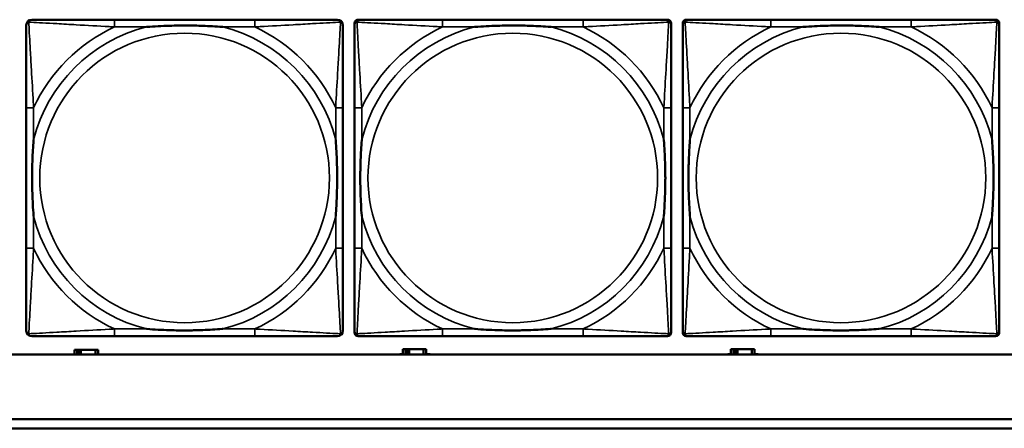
# Model space of a CAD drawing. Header units: inches. Extents: x 1.9 to 64.4, y 1.6 to 69.2.
# Tile 135 of 256: x 37.342 to 39.472, y 44.952 to 45.836. Entities that reach past the tile are written whole.
import ezdxf

# ---------------------------------------------------------------- set-up
doc = ezdxf.new("R2010")
doc.units = ezdxf.units.IN
doc.header["$MEASUREMENT"] = 0
doc.layers.add('Visible (ANSI)', color=7, linetype='Continuous', lineweight=50)
doc.layers.add('Visible Narrow (ANSI)', color=7, linetype='Continuous', lineweight=35)

msp = doc.modelspace()

# ---------------------------------------------------------------- linework, layer by layer
at = {"layer": 'Visible (ANSI)'}
for p, q in [((37.851, 45.836), (37.547, 45.836)), ((38.0665, 45.1589), (38.0665, 45.8281)), ((38.0744, 45.836), (38.0783, 45.836)), ((38.561, 45.836), (38.257, 45.836)), ((38.7397, 45.836), (38.7436, 45.836)), ((38.7515, 45.8281), (38.7515, 45.8242)), ((38.7765, 45.1589), (38.7765, 45.8281)), ((38.7844, 45.836), (38.7883, 45.836)), ((39.271, 45.836), (38.967, 45.836)), ((39.4497, 45.836), (39.4536, 45.836)), ((39.4615, 45.8281), (39.4615, 45.8242)), ((37.3565, 45.6455), (37.3565, 45.3415)), ((38.0415, 45.3415), (38.0415, 45.6455)), ((38.0665, 45.6455), (38.0665, 45.3415)), ((38.7515, 45.3415), (38.7515, 45.6455)), ((38.7765, 45.6455), (38.7765, 45.3415)), ((39.4615, 45.3415), (39.4615, 45.6455)), ((38.7515, 45.1628), (38.7515, 45.1589)), ((39.4615, 45.1628), (39.4615, 45.1589)), ((37.547, 45.151), (37.851, 45.151)), ((38.7436, 45.151), (38.0744, 45.151)), ((38.257, 45.151), (38.561, 45.151)), ((39.4536, 45.151), (38.7844, 45.151)), ((38.967, 45.151), (39.271, 45.151)), ((37.4667, 45.1216), (37.4609, 45.1216)), ((37.4609, 45.1216), (37.4609, 45.1116)), ((37.4667, 45.1216), (37.4707, 45.1216)), ((37.4667, 45.1116), (37.4667, 45.1216)), ((37.4707, 45.1116), (37.4707, 45.1216)), ((37.4707, 45.1216), (37.4748, 45.1216)), ((37.4748, 45.1216), (37.4748, 45.1116)), ((37.4748, 45.1216), (37.506, 45.1216)), ((37.506, 45.1216), (37.506, 45.1116)), ((37.5119, 45.1216), (37.506, 45.1216)), ((37.5119, 45.1116), (37.5119, 45.1216)), ((38.1767, 45.1226), (38.1709, 45.1226)), ((38.1709, 45.1226), (38.1709, 45.1116)), ((38.1767, 45.1226), (38.1807, 45.1226)), ((38.1767, 45.1116), (38.1767, 45.1226)), ((38.1807, 45.1116), (38.1807, 45.1226)), ((38.1807, 45.1226), (38.1848, 45.1226)), ((38.1848, 45.1226), (38.1848, 45.1116)), ((38.1848, 45.1226), (38.216, 45.1226)), ((38.216, 45.1226), (38.216, 45.1116)), ((38.2219, 45.1226), (38.216, 45.1226)), ((38.2219, 45.1116), (38.2219, 45.1226)), ((38.8867, 45.1226), (38.8809, 45.1226)), ((38.8809, 45.1226), (38.8809, 45.1116)), ((38.8867, 45.1226), (38.8907, 45.1226)), ((38.8867, 45.1116), (38.8867, 45.1226)), ((38.8907, 45.1116), (38.8907, 45.1226)), ((38.8907, 45.1226), (38.8948, 45.1226)), ((38.8948, 45.1226), (38.8948, 45.1116)), ((38.8948, 45.1226), (38.926, 45.1226)), ((38.926, 45.1226), (38.926, 45.1116)), ((38.9319, 45.1226), (38.926, 45.1226)), ((38.9319, 45.1116), (38.9319, 45.1226)), ((45.17, 45.1116), (22.395, 45.1116)), ((38.1644, 45.1116), (38.1644, 45.1121)), ((38.1644, 45.1121), (38.1709, 45.1121)), ((38.2219, 45.1121), (38.23, 45.1121)), ((38.23, 45.1121), (38.23, 45.1116)), ((38.8744, 45.1116), (38.8744, 45.1121)), ((38.8744, 45.1121), (38.8809, 45.1121)), ((38.9319, 45.1121), (38.94, 45.1121)), ((38.94, 45.1121), (38.94, 45.1116)), ((34.3775, 44.9716), (45.17, 44.9716)), ((45.17, 44.9516), (34.3775, 44.9516))]:
    msp.add_line(p, q, dxfattribs=at)
for centre, radius, start, end in [((37.3683, 45.8242), 0.0118, 90, 180), ((38.0297, 45.8242), 0.0118, 0, 90), ((38.0744, 45.8281), 0.00787, 90, 180), ((38.0783, 45.8242), 0.0118, 90, 180), ((38.7397, 45.8242), 0.0118, 0, 90), ((38.7436, 45.8281), 0.00787, 0, 90), ((38.7844, 45.8281), 0.00787, 90, 180), ((38.7883, 45.8242), 0.0118, 90, 180), ((39.4497, 45.8242), 0.0118, 0, 90), ((39.4536, 45.8281), 0.00787, 0, 90), ((37.3683, 45.1628), 0.0118, 180, 270), ((38.0297, 45.1628), 0.0118, 270, 360), ((38.0783, 45.1628), 0.0118, 180, 270), ((38.0744, 45.1589), 0.00787, 180, 270), ((38.7397, 45.1628), 0.0118, 270, 360), ((38.7436, 45.1589), 0.00787, 270, 0), ((38.7883, 45.1628), 0.0118, 180, 270), ((38.7844, 45.1589), 0.00787, 180, 270), ((39.4497, 45.1628), 0.0118, 270, 360), ((39.4536, 45.1589), 0.00787, 270, 0)]:
    msp.add_arc(centre, radius, start, end, dxfattribs=at)
for points, knots in [([(37.3565, 45.8242), (37.3565, 45.8093), (37.3565, 45.7677), (37.3565, 45.7271), (37.3565, 45.7005), (37.3565, 45.6727), (37.3565, 45.6455)], [-0.5252205, -0.5252205, -0.5252205, -0.5252205, -0.20743, -0.20743, -0.20743, 0, 0, 0, 0]), ([(37.547, 45.836), (37.5435, 45.836), (37.5399, 45.836), (37.5363, 45.836), (37.5031, 45.836), (37.4694, 45.836), (37.4385, 45.836), (37.4116, 45.836), (37.386, 45.836), (37.3726, 45.836), (37.371, 45.836), (37.3695, 45.836), (37.3683, 45.836)], [0, 0, 0, 0, 0.0272471, 0.0272471, 0.0272471, 0.2790553, 0.2790553, 0.2790553, 0.4988354, 0.4988354, 0.4988354, 0.5252205, 0.5252205, 0.5252205, 0.5252205]), ([(37.6163, 45.8203), (37.6167, 45.8203), (37.6171, 45.8203), (37.6336, 45.8216), (37.6497, 45.8224), (37.6727, 45.8231), (37.6794, 45.8233), (37.6885, 45.8234), (37.691, 45.8234), (37.6951, 45.8234), (37.6967, 45.8234), (37.6998, 45.8234), (37.7013, 45.8234), (37.7049, 45.8234), (37.707, 45.8234), (37.7131, 45.8234), (37.7173, 45.8233), (37.727, 45.8231), (37.7326, 45.8229), (37.7524, 45.8222), (37.7664, 45.8214), (37.7809, 45.8203), (37.7813, 45.8203), (37.7818, 45.8203)], [-0.416114, -0.416114, -0.416114, -0.416114, -0.4127691, -0.4127691, -0.2896446, -0.2896446, -0.2388934, -0.2388934, -0.2201881, -0.2201881, -0.2080204, -0.2080204, -0.196499, -0.196499, -0.1809939, -0.1809939, -0.149741, -0.149741, -0.1073162, -0.1073162, 0, 0, 0.0033356, 0.0033356, 0.0033356, 0.0033356]), ([(38.0297, 45.836), (38.0148, 45.836), (37.9732, 45.836), (37.9326, 45.836), (37.906, 45.836), (37.8782, 45.836), (37.851, 45.836)], [-0.5252205, -0.5252205, -0.5252205, -0.5252205, -0.20743, -0.20743, -0.20743, 0, 0, 0, 0]), ([(38.0415, 45.6455), (38.0415, 45.649), (38.0415, 45.6526), (38.0415, 45.6562), (38.0415, 45.6894), (38.0415, 45.7231), (38.0415, 45.754), (38.0415, 45.7809), (38.0415, 45.8065), (38.0415, 45.8199), (38.0415, 45.8215), (38.0415, 45.823), (38.0415, 45.8242)], [0, 0, 0, 0, 0.0272471, 0.0272471, 0.0272471, 0.2790553, 0.2790553, 0.2790553, 0.4988354, 0.4988354, 0.4988354, 0.5252205, 0.5252205, 0.5252205, 0.5252205]), ([(38.0665, 45.8242), (38.0665, 45.8093), (38.0665, 45.7677), (38.0665, 45.7271), (38.0665, 45.7005), (38.0665, 45.6727), (38.0665, 45.6455)], [-0.5252205, -0.5252205, -0.5252205, -0.5252205, -0.20743, -0.20743, -0.20743, 0, 0, 0, 0]), ([(38.257, 45.836), (38.2535, 45.836), (38.2499, 45.836), (38.2463, 45.836), (38.2131, 45.836), (38.1794, 45.836), (38.1485, 45.836), (38.1216, 45.836), (38.096, 45.836), (38.0826, 45.836), (38.081, 45.836), (38.0795, 45.836), (38.0783, 45.836)], [0, 0, 0, 0, 0.0272471, 0.0272471, 0.0272471, 0.2790553, 0.2790553, 0.2790553, 0.4988354, 0.4988354, 0.4988354, 0.5252205, 0.5252205, 0.5252205, 0.5252205]), ([(38.3263, 45.8203), (38.3267, 45.8203), (38.3271, 45.8203), (38.3436, 45.8216), (38.3597, 45.8224), (38.3827, 45.8231), (38.3894, 45.8233), (38.3985, 45.8234), (38.401, 45.8234), (38.4051, 45.8234), (38.4067, 45.8234), (38.4098, 45.8234), (38.4113, 45.8234), (38.4149, 45.8234), (38.417, 45.8234), (38.4231, 45.8234), (38.4273, 45.8233), (38.437, 45.8231), (38.4426, 45.8229), (38.4624, 45.8222), (38.4764, 45.8214), (38.4909, 45.8203), (38.4913, 45.8203), (38.4918, 45.8203)], [-0.416114, -0.416114, -0.416114, -0.416114, -0.4127691, -0.4127691, -0.2896446, -0.2896446, -0.2388934, -0.2388934, -0.2201881, -0.2201881, -0.2080204, -0.2080204, -0.196499, -0.196499, -0.1809939, -0.1809939, -0.149741, -0.149741, -0.1073162, -0.1073162, 0, 0, 0.0033356, 0.0033356, 0.0033356, 0.0033356]), ([(38.7397, 45.836), (38.7248, 45.836), (38.6832, 45.836), (38.6426, 45.836), (38.616, 45.836), (38.5882, 45.836), (38.561, 45.836)], [-0.5252205, -0.5252205, -0.5252205, -0.5252205, -0.20743, -0.20743, -0.20743, 0, 0, 0, 0]), ([(38.7515, 45.6455), (38.7515, 45.649), (38.7515, 45.6526), (38.7515, 45.6562), (38.7515, 45.6894), (38.7515, 45.7231), (38.7515, 45.754), (38.7515, 45.7809), (38.7515, 45.8065), (38.7515, 45.8199), (38.7515, 45.8215), (38.7515, 45.823), (38.7515, 45.8242)], [0, 0, 0, 0, 0.0272471, 0.0272471, 0.0272471, 0.2790553, 0.2790553, 0.2790553, 0.4988354, 0.4988354, 0.4988354, 0.5252205, 0.5252205, 0.5252205, 0.5252205]), ([(38.7765, 45.8242), (38.7765, 45.8093), (38.7765, 45.7677), (38.7765, 45.7271), (38.7765, 45.7005), (38.7765, 45.6727), (38.7765, 45.6455)], [-0.5252205, -0.5252205, -0.5252205, -0.5252205, -0.20743, -0.20743, -0.20743, 0, 0, 0, 0]), ([(38.967, 45.836), (38.9635, 45.836), (38.9599, 45.836), (38.9563, 45.836), (38.9231, 45.836), (38.8894, 45.836), (38.8585, 45.836), (38.8316, 45.836), (38.806, 45.836), (38.7926, 45.836), (38.791, 45.836), (38.7895, 45.836), (38.7883, 45.836)], [0, 0, 0, 0, 0.0272471, 0.0272471, 0.0272471, 0.2790553, 0.2790553, 0.2790553, 0.4988354, 0.4988354, 0.4988354, 0.5252205, 0.5252205, 0.5252205, 0.5252205]), ([(39.0363, 45.8203), (39.0367, 45.8203), (39.0371, 45.8203), (39.0536, 45.8216), (39.0697, 45.8224), (39.0927, 45.8231), (39.0994, 45.8233), (39.1085, 45.8234), (39.111, 45.8234), (39.1151, 45.8234), (39.1167, 45.8234), (39.1198, 45.8234), (39.1213, 45.8234), (39.1249, 45.8234), (39.127, 45.8234), (39.1331, 45.8234), (39.1373, 45.8233), (39.147, 45.8231), (39.1526, 45.8229), (39.1724, 45.8222), (39.1864, 45.8214), (39.2009, 45.8203), (39.2013, 45.8203), (39.2018, 45.8203)], [-0.416114, -0.416114, -0.416114, -0.416114, -0.4127691, -0.4127691, -0.2896446, -0.2896446, -0.2388934, -0.2388934, -0.2201881, -0.2201881, -0.2080204, -0.2080204, -0.196499, -0.196499, -0.1809939, -0.1809939, -0.149741, -0.149741, -0.1073162, -0.1073162, 0, 0, 0.0033356, 0.0033356, 0.0033356, 0.0033356]), ([(39.4497, 45.836), (39.4348, 45.836), (39.3932, 45.836), (39.3526, 45.836), (39.326, 45.836), (39.2982, 45.836), (39.271, 45.836)], [-0.5252205, -0.5252205, -0.5252205, -0.5252205, -0.20743, -0.20743, -0.20743, 0, 0, 0, 0]), ([(39.4615, 45.6455), (39.4615, 45.649), (39.4615, 45.6526), (39.4615, 45.6562), (39.4615, 45.6894), (39.4615, 45.7231), (39.4615, 45.754), (39.4615, 45.7809), (39.4615, 45.8065), (39.4615, 45.8199), (39.4615, 45.8215), (39.4615, 45.823), (39.4615, 45.8242)], [0, 0, 0, 0, 0.0272471, 0.0272471, 0.0272471, 0.2790553, 0.2790553, 0.2790553, 0.4988354, 0.4988354, 0.4988354, 0.5252205, 0.5252205, 0.5252205, 0.5252205]), ([(37.3722, 45.4108), (37.3722, 45.4112), (37.3722, 45.4116), (37.3709, 45.4281), (37.3701, 45.4442), (37.3694, 45.4671), (37.3692, 45.4738), (37.3691, 45.483), (37.3691, 45.4855), (37.3691, 45.4896), (37.3691, 45.4912), (37.3691, 45.4943), (37.3691, 45.4958), (37.3691, 45.4994), (37.3691, 45.5015), (37.3691, 45.5076), (37.3692, 45.5118), (37.3694, 45.5215), (37.3696, 45.5271), (37.3703, 45.5469), (37.3711, 45.5609), (37.3722, 45.5754), (37.3722, 45.5758), (37.3722, 45.5762)], [-0.416114, -0.416114, -0.416114, -0.416114, -0.4127691, -0.4127691, -0.2896446, -0.2896446, -0.2388934, -0.2388934, -0.2201881, -0.2201881, -0.2080204, -0.2080204, -0.196499, -0.196499, -0.1809939, -0.1809939, -0.149741, -0.149741, -0.1073162, -0.1073162, 0, 0, 0.0033356, 0.0033356, 0.0033356, 0.0033356]), ([(38.0258, 45.5762), (38.0258, 45.5758), (38.0258, 45.5754), (38.0271, 45.5589), (38.0279, 45.5428), (38.0287, 45.5199), (38.0288, 45.5132), (38.0289, 45.504), (38.0289, 45.5015), (38.0289, 45.4974), (38.029, 45.4958), (38.029, 45.4927), (38.029, 45.4912), (38.0289, 45.4876), (38.0289, 45.4856), (38.0289, 45.4794), (38.0288, 45.4752), (38.0286, 45.4655), (38.0284, 45.4599), (38.0277, 45.4402), (38.0269, 45.4261), (38.0258, 45.4116), (38.0258, 45.4112), (38.0258, 45.4108)], [-0.416114, -0.416114, -0.416114, -0.416114, -0.4127691, -0.4127691, -0.2896446, -0.2896446, -0.2388934, -0.2388934, -0.2201881, -0.2201881, -0.2080204, -0.2080204, -0.196499, -0.196499, -0.1809939, -0.1809939, -0.149741, -0.149741, -0.1073162, -0.1073162, 0, 0, 0.0033356, 0.0033356, 0.0033356, 0.0033356]), ([(38.0822, 45.4108), (38.0822, 45.4112), (38.0822, 45.4116), (38.0809, 45.4281), (38.0801, 45.4442), (38.0794, 45.4671), (38.0792, 45.4738), (38.0791, 45.483), (38.0791, 45.4855), (38.0791, 45.4896), (38.0791, 45.4912), (38.0791, 45.4943), (38.0791, 45.4958), (38.0791, 45.4994), (38.0791, 45.5015), (38.0791, 45.5076), (38.0792, 45.5118), (38.0794, 45.5215), (38.0796, 45.5271), (38.0803, 45.5469), (38.0811, 45.5609), (38.0822, 45.5754), (38.0822, 45.5758), (38.0822, 45.5762)], [-0.416114, -0.416114, -0.416114, -0.416114, -0.4127691, -0.4127691, -0.2896446, -0.2896446, -0.2388934, -0.2388934, -0.2201881, -0.2201881, -0.2080204, -0.2080204, -0.196499, -0.196499, -0.1809939, -0.1809939, -0.149741, -0.149741, -0.1073162, -0.1073162, 0, 0, 0.0033356, 0.0033356, 0.0033356, 0.0033356]), ([(38.7358, 45.5762), (38.7358, 45.5758), (38.7358, 45.5754), (38.7371, 45.5589), (38.7379, 45.5428), (38.7387, 45.5199), (38.7388, 45.5132), (38.7389, 45.504), (38.7389, 45.5015), (38.7389, 45.4974), (38.739, 45.4958), (38.739, 45.4927), (38.739, 45.4912), (38.7389, 45.4876), (38.7389, 45.4856), (38.7389, 45.4794), (38.7388, 45.4752), (38.7386, 45.4655), (38.7384, 45.4599), (38.7377, 45.4402), (38.7369, 45.4261), (38.7358, 45.4116), (38.7358, 45.4112), (38.7358, 45.4108)], [-0.416114, -0.416114, -0.416114, -0.416114, -0.4127691, -0.4127691, -0.2896446, -0.2896446, -0.2388934, -0.2388934, -0.2201881, -0.2201881, -0.2080204, -0.2080204, -0.196499, -0.196499, -0.1809939, -0.1809939, -0.149741, -0.149741, -0.1073162, -0.1073162, 0, 0, 0.0033356, 0.0033356, 0.0033356, 0.0033356]), ([(38.7922, 45.4108), (38.7922, 45.4112), (38.7922, 45.4116), (38.7909, 45.4281), (38.7901, 45.4442), (38.7894, 45.4671), (38.7892, 45.4738), (38.7891, 45.483), (38.7891, 45.4855), (38.7891, 45.4896), (38.7891, 45.4912), (38.7891, 45.4943), (38.7891, 45.4958), (38.7891, 45.4994), (38.7891, 45.5015), (38.7891, 45.5076), (38.7892, 45.5118), (38.7894, 45.5215), (38.7896, 45.5271), (38.7903, 45.5469), (38.7911, 45.5609), (38.7922, 45.5754), (38.7922, 45.5758), (38.7922, 45.5762)], [-0.416114, -0.416114, -0.416114, -0.416114, -0.4127691, -0.4127691, -0.2896446, -0.2896446, -0.2388934, -0.2388934, -0.2201881, -0.2201881, -0.2080204, -0.2080204, -0.196499, -0.196499, -0.1809939, -0.1809939, -0.149741, -0.149741, -0.1073162, -0.1073162, 0, 0, 0.0033356, 0.0033356, 0.0033356, 0.0033356]), ([(39.4458, 45.5762), (39.4458, 45.5758), (39.4458, 45.5754), (39.4471, 45.5589), (39.4479, 45.5428), (39.4487, 45.5199), (39.4488, 45.5132), (39.4489, 45.504), (39.4489, 45.5015), (39.4489, 45.4974), (39.449, 45.4958), (39.449, 45.4927), (39.449, 45.4912), (39.4489, 45.4876), (39.4489, 45.4856), (39.4489, 45.4794), (39.4488, 45.4752), (39.4486, 45.4655), (39.4484, 45.4599), (39.4477, 45.4402), (39.4469, 45.4261), (39.4458, 45.4116), (39.4458, 45.4112), (39.4458, 45.4108)], [-0.416114, -0.416114, -0.416114, -0.416114, -0.4127691, -0.4127691, -0.2896446, -0.2896446, -0.2388934, -0.2388934, -0.2201881, -0.2201881, -0.2080204, -0.2080204, -0.196499, -0.196499, -0.1809939, -0.1809939, -0.149741, -0.149741, -0.1073162, -0.1073162, 0, 0, 0.0033356, 0.0033356, 0.0033356, 0.0033356]), ([(37.3565, 45.3415), (37.3565, 45.3143), (37.3565, 45.2865), (37.3565, 45.2599), (37.3565, 45.2193), (37.3565, 45.1777), (37.3565, 45.1628)], [3.9382945, 3.9382945, 3.9382945, 3.9382945, 4.1457245, 4.1457245, 4.1457245, 4.463515, 4.463515, 4.463515, 4.463515]), ([(38.0415, 45.1628), (38.0415, 45.1777), (38.0415, 45.2193), (38.0415, 45.2599), (38.0415, 45.2865), (38.0415, 45.3143), (38.0415, 45.3415)], [-0.5252205, -0.5252205, -0.5252205, -0.5252205, -0.20743, -0.20743, -0.20743, 0, 0, 0, 0]), ([(38.0665, 45.3415), (38.0665, 45.3143), (38.0665, 45.2865), (38.0665, 45.2599), (38.0665, 45.2193), (38.0665, 45.1777), (38.0665, 45.1628)], [3.9382945, 3.9382945, 3.9382945, 3.9382945, 4.1457245, 4.1457245, 4.1457245, 4.463515, 4.463515, 4.463515, 4.463515]), ([(38.7515, 45.1628), (38.7515, 45.1777), (38.7515, 45.2193), (38.7515, 45.2599), (38.7515, 45.2865), (38.7515, 45.3143), (38.7515, 45.3415)], [-0.5252205, -0.5252205, -0.5252205, -0.5252205, -0.20743, -0.20743, -0.20743, 0, 0, 0, 0]), ([(38.7765, 45.3415), (38.7765, 45.3143), (38.7765, 45.2865), (38.7765, 45.2599), (38.7765, 45.2193), (38.7765, 45.1777), (38.7765, 45.1628)], [3.9382945, 3.9382945, 3.9382945, 3.9382945, 4.1457245, 4.1457245, 4.1457245, 4.463515, 4.463515, 4.463515, 4.463515]), ([(39.4615, 45.1628), (39.4615, 45.1777), (39.4615, 45.2193), (39.4615, 45.2599), (39.4615, 45.2865), (39.4615, 45.3143), (39.4615, 45.3415)], [-0.5252205, -0.5252205, -0.5252205, -0.5252205, -0.20743, -0.20743, -0.20743, 0, 0, 0, 0]), ([(37.7818, 45.1667), (37.7813, 45.1667), (37.7809, 45.1667), (37.7664, 45.1656), (37.7524, 45.1648), (37.7326, 45.1641), (37.727, 45.1639), (37.7173, 45.1637), (37.7131, 45.1636), (37.707, 45.1636), (37.7049, 45.1636), (37.7013, 45.1636), (37.6998, 45.1636), (37.6967, 45.1636), (37.6951, 45.1636), (37.691, 45.1636), (37.6885, 45.1636), (37.6794, 45.1637), (37.6727, 45.1639), (37.6497, 45.1646), (37.6336, 45.1654), (37.6171, 45.1667), (37.6167, 45.1667), (37.6163, 45.1667)], [-0.4149464, -0.4149464, -0.4149464, -0.4149464, -0.41162, -0.41162, -0.3046026, -0.3046026, -0.2622958, -0.2622958, -0.23113, -0.23113, -0.215668, -0.215668, -0.2041787, -0.2041787, -0.1920448, -0.1920448, -0.1733916, -0.1733916, -0.1227817, -0.1227817, 0, 0, 0.0033356, 0.0033356, 0.0033356, 0.0033356]), ([(38.4918, 45.1667), (38.4913, 45.1667), (38.4909, 45.1667), (38.4764, 45.1656), (38.4624, 45.1648), (38.4426, 45.1641), (38.437, 45.1639), (38.4273, 45.1637), (38.4231, 45.1636), (38.417, 45.1636), (38.4149, 45.1636), (38.4113, 45.1636), (38.4098, 45.1636), (38.4067, 45.1636), (38.4051, 45.1636), (38.401, 45.1636), (38.3985, 45.1636), (38.3894, 45.1637), (38.3827, 45.1639), (38.3597, 45.1646), (38.3436, 45.1654), (38.3271, 45.1667), (38.3267, 45.1667), (38.3263, 45.1667)], [-0.4149464, -0.4149464, -0.4149464, -0.4149464, -0.41162, -0.41162, -0.3046026, -0.3046026, -0.2622958, -0.2622958, -0.23113, -0.23113, -0.215668, -0.215668, -0.2041787, -0.2041787, -0.1920448, -0.1920448, -0.1733916, -0.1733916, -0.1227817, -0.1227817, 0, 0, 0.0033356, 0.0033356, 0.0033356, 0.0033356]), ([(39.2018, 45.1667), (39.2013, 45.1667), (39.2009, 45.1667), (39.1864, 45.1656), (39.1724, 45.1648), (39.1526, 45.1641), (39.147, 45.1639), (39.1373, 45.1637), (39.1331, 45.1636), (39.127, 45.1636), (39.1249, 45.1636), (39.1213, 45.1636), (39.1198, 45.1636), (39.1167, 45.1636), (39.1151, 45.1636), (39.111, 45.1636), (39.1085, 45.1636), (39.0994, 45.1637), (39.0927, 45.1639), (39.0697, 45.1646), (39.0536, 45.1654), (39.0371, 45.1667), (39.0367, 45.1667), (39.0363, 45.1667)], [-0.4149464, -0.4149464, -0.4149464, -0.4149464, -0.41162, -0.41162, -0.3046026, -0.3046026, -0.2622958, -0.2622958, -0.23113, -0.23113, -0.215668, -0.215668, -0.2041787, -0.2041787, -0.1920448, -0.1920448, -0.1733916, -0.1733916, -0.1227817, -0.1227817, 0, 0, 0.0033356, 0.0033356, 0.0033356, 0.0033356]), ([(37.3683, 45.151), (37.3832, 45.151), (37.4248, 45.151), (37.4654, 45.151), (37.492, 45.151), (37.5198, 45.151), (37.547, 45.151)], [-0.5252205, -0.5252205, -0.5252205, -0.5252205, -0.20743, -0.20743, -0.20743, 0, 0, 0, 0]), ([(37.851, 45.151), (37.8782, 45.151), (37.906, 45.151), (37.9326, 45.151), (37.9732, 45.151), (38.0148, 45.151), (38.0297, 45.151)], [3.9382945, 3.9382945, 3.9382945, 3.9382945, 4.1457245, 4.1457245, 4.1457245, 4.463515, 4.463515, 4.463515, 4.463515]), ([(38.0783, 45.151), (38.0932, 45.151), (38.1348, 45.151), (38.1754, 45.151), (38.202, 45.151), (38.2298, 45.151), (38.257, 45.151)], [-0.5252205, -0.5252205, -0.5252205, -0.5252205, -0.20743, -0.20743, -0.20743, 0, 0, 0, 0]), ([(38.561, 45.151), (38.5882, 45.151), (38.616, 45.151), (38.6426, 45.151), (38.6832, 45.151), (38.7248, 45.151), (38.7397, 45.151)], [3.9382945, 3.9382945, 3.9382945, 3.9382945, 4.1457245, 4.1457245, 4.1457245, 4.463515, 4.463515, 4.463515, 4.463515]), ([(38.7883, 45.151), (38.8032, 45.151), (38.8448, 45.151), (38.8854, 45.151), (38.912, 45.151), (38.9398, 45.151), (38.967, 45.151)], [-0.5252205, -0.5252205, -0.5252205, -0.5252205, -0.20743, -0.20743, -0.20743, 0, 0, 0, 0]), ([(39.271, 45.151), (39.2982, 45.151), (39.326, 45.151), (39.3526, 45.151), (39.3932, 45.151), (39.4348, 45.151), (39.4497, 45.151)], [3.9382945, 3.9382945, 3.9382945, 3.9382945, 4.1457245, 4.1457245, 4.1457245, 4.463515, 4.463515, 4.463515, 4.463515])]:
    msp.add_open_spline(points, degree=3, knots=knots, dxfattribs=at)
at = {"layer": 'Visible Narrow (ANSI)'}
for p, q in [((37.547, 45.836), (37.547, 45.8203)), ((37.547, 45.8203), (37.6163, 45.8203)), ((37.7818, 45.8203), (37.851, 45.8203)), ((37.851, 45.836), (37.851, 45.8203)), ((38.257, 45.836), (38.257, 45.8203)), ((38.257, 45.8203), (38.3263, 45.8203)), ((38.4918, 45.8203), (38.561, 45.8203)), ((38.561, 45.836), (38.561, 45.8203)), ((38.967, 45.836), (38.967, 45.8203)), ((38.967, 45.8203), (39.0363, 45.8203)), ((39.2018, 45.8203), (39.271, 45.8203)), ((39.271, 45.836), (39.271, 45.8203)), ((37.3722, 45.6455), (37.3565, 45.6455)), ((37.3722, 45.5762), (37.3722, 45.6455)), ((38.0415, 45.6455), (38.0258, 45.6455)), ((38.0258, 45.6455), (38.0258, 45.5762)), ((38.0822, 45.6455), (38.0665, 45.6455)), ((38.0822, 45.5762), (38.0822, 45.6455)), ((38.7515, 45.6455), (38.7358, 45.6455)), ((38.7358, 45.6455), (38.7358, 45.5762)), ((38.7922, 45.6455), (38.7765, 45.6455)), ((38.7922, 45.5762), (38.7922, 45.6455)), ((39.4615, 45.6455), (39.4458, 45.6455)), ((39.4458, 45.6455), (39.4458, 45.5762)), ((37.3722, 45.3415), (37.3722, 45.4108)), ((38.0258, 45.4108), (38.0258, 45.3415)), ((38.0822, 45.3415), (38.0822, 45.4108)), ((38.7358, 45.4108), (38.7358, 45.3415)), ((38.7922, 45.3415), (38.7922, 45.4108)), ((39.4458, 45.4108), (39.4458, 45.3415)), ((37.3722, 45.3415), (37.3565, 45.3415)), ((38.0415, 45.3415), (38.0258, 45.3415)), ((38.0822, 45.3415), (38.0665, 45.3415)), ((38.7515, 45.3415), (38.7358, 45.3415)), ((38.7922, 45.3415), (38.7765, 45.3415)), ((39.4615, 45.3415), (39.4458, 45.3415)), ((37.547, 45.1667), (37.547, 45.151)), ((37.6163, 45.1667), (37.547, 45.1667)), ((37.851, 45.1667), (37.7818, 45.1667)), ((37.851, 45.1667), (37.851, 45.151)), ((38.257, 45.1667), (38.257, 45.151)), ((38.3263, 45.1667), (38.257, 45.1667)), ((38.561, 45.1667), (38.4918, 45.1667)), ((38.561, 45.1667), (38.561, 45.151)), ((38.967, 45.1667), (38.967, 45.151)), ((39.0363, 45.1667), (38.967, 45.1667)), ((39.271, 45.1667), (39.2018, 45.1667)), ((39.271, 45.1667), (39.271, 45.151))]:
    msp.add_line(p, q, dxfattribs=at)
for centre in [(37.699, 45.4935), (38.409, 45.4935), (39.119, 45.4935)]:
    msp.add_circle(centre, 0.3133, dxfattribs=at)
for centre, radius, start, end in [((37.699, 45.4935), 0.3371, 104.2103, 165.7897), ((37.699, 45.4935), 0.3604, 114.9407, 155.0593), ((37.699, 45.4935), 0.3371, 14.2103, 75.7897), ((37.699, 45.4935), 0.3604, 24.9407, 65.0593), ((38.409, 45.4935), 0.3371, 104.2103, 165.7897), ((38.409, 45.4935), 0.3604, 114.9407, 155.0593), ((38.409, 45.4935), 0.3371, 14.2103, 75.7897), ((38.409, 45.4935), 0.3604, 24.9407, 65.0593), ((39.119, 45.4935), 0.3371, 104.2103, 165.7897), ((39.119, 45.4935), 0.3604, 114.9407, 155.0593), ((39.119, 45.4935), 0.3371, 14.2103, 75.7897), ((39.119, 45.4935), 0.3604, 24.9407, 65.0593), ((37.699, 45.4935), 0.3371, 194.2103, 255.7897), ((37.699, 45.4935), 0.3371, 284.2103, 345.7897), ((38.409, 45.4935), 0.3371, 194.2103, 255.7897), ((38.409, 45.4935), 0.3371, 284.2103, 345.7897), ((39.119, 45.4935), 0.3371, 194.2103, 255.7897), ((39.119, 45.4935), 0.3371, 284.2103, 345.7897), ((37.699, 45.4935), 0.3604, 204.9407, 245.0593), ((37.699, 45.4935), 0.3604, 294.9407, 335.0593), ((38.409, 45.4935), 0.3604, 204.9407, 245.0593), ((38.409, 45.4935), 0.3604, 294.9407, 335.0593), ((39.119, 45.4935), 0.3604, 204.9407, 245.0593), ((39.119, 45.4935), 0.3604, 294.9407, 335.0593)]:
    msp.add_arc(centre, radius, start, end, dxfattribs=at)
for points, knots in [([(37.3565, 45.8242), (37.3565, 45.8248), (37.3566, 45.8254), (37.3568, 45.8264), (37.357, 45.8268), (37.3573, 45.8275), (37.3574, 45.8277), (37.3577, 45.8281), (37.3578, 45.8282), (37.3581, 45.8286), (37.3584, 45.8289), (37.3591, 45.8295), (37.3596, 45.8298), (37.3607, 45.8303), (37.3612, 45.8306), (37.3618, 45.8307)], [-0.02627331, -0.02627331, -0.02627331, -0.02627331, -0.02158775, -0.02158775, -0.01736415, -0.01736415, -0.0147244, -0.0147244, -0.01307456, -0.01307456, -0.00977487, -0.00977487, -0.00449537, -0.00449537, 0.00012419, 0.00012419, 0.00012419, 0.00012419]), ([(37.3618, 45.8307), (37.362, 45.8313), (37.3622, 45.8319), (37.3627, 45.8329), (37.363, 45.8334), (37.3636, 45.8341), (37.3639, 45.8344), (37.3643, 45.8347), (37.3644, 45.8348), (37.3648, 45.8351), (37.3651, 45.8352), (37.3657, 45.8355), (37.3661, 45.8357), (37.3671, 45.8359), (37.3677, 45.836), (37.3683, 45.836)], [-0.00012419, -0.00012419, -0.00012419, -0.00012419, 0.00449537, 0.00449537, 0.00977487, 0.00977487, 0.01307456, 0.01307456, 0.0147244, 0.0147244, 0.01736415, 0.01736415, 0.02158775, 0.02158775, 0.02627331, 0.02627331, 0.02627331, 0.02627331]), ([(37.3722, 45.6455), (37.372, 45.6492), (37.3718, 45.653), (37.3703, 45.6803), (37.3689, 45.7045), (37.3667, 45.7424), (37.3659, 45.7564), (37.3639, 45.7916), (37.3628, 45.8118), (37.362, 45.8272), (37.3619, 45.829), (37.3618, 45.8307)], [0, 0, 0, 0, 0.0278591, 0.0278591, 0.201273, 0.201273, 0.3066357, 0.3066357, 0.475216, 0.475216, 0.5007189, 0.5007189, 0.5007189, 0.5007189]), ([(37.3618, 45.8307), (37.3635, 45.8306), (37.3653, 45.8305), (37.3807, 45.8297), (37.4009, 45.8287), (37.4361, 45.8267), (37.4501, 45.8258), (37.488, 45.8236), (37.5122, 45.8222), (37.5395, 45.8207), (37.5433, 45.8205), (37.547, 45.8203)], [-0.5007189, -0.5007189, -0.5007189, -0.5007189, -0.475216, -0.475216, -0.3066357, -0.3066357, -0.201273, -0.201273, -0.0278591, -0.0278591, 0, 0, 0, 0]), ([(37.851, 45.8203), (37.8547, 45.8205), (37.8585, 45.8207), (37.8858, 45.8222), (37.91, 45.8236), (37.9479, 45.8258), (37.9619, 45.8267), (37.9972, 45.8287), (38.0173, 45.8297), (38.0327, 45.8305), (38.0345, 45.8306), (38.0362, 45.8307)], [0, 0, 0, 0, 0.0278591, 0.0278591, 0.201273, 0.201273, 0.3066357, 0.3066357, 0.475216, 0.475216, 0.5007189, 0.5007189, 0.5007189, 0.5007189]), ([(38.0362, 45.8307), (38.0362, 45.829), (38.0361, 45.8272), (38.0352, 45.8118), (38.0342, 45.7916), (38.0322, 45.7564), (38.0313, 45.7424), (38.0291, 45.7045), (38.0277, 45.6803), (38.0262, 45.653), (38.026, 45.6492), (38.0258, 45.6455)], [-0.5007189, -0.5007189, -0.5007189, -0.5007189, -0.475216, -0.475216, -0.3066357, -0.3066357, -0.201273, -0.201273, -0.0278591, -0.0278591, 0, 0, 0, 0]), ([(38.0297, 45.836), (38.0303, 45.836), (38.0309, 45.8359), (38.0319, 45.8357), (38.0323, 45.8355), (38.033, 45.8352), (38.0332, 45.8351), (38.0336, 45.8348), (38.0337, 45.8347), (38.0341, 45.8344), (38.0344, 45.8341), (38.035, 45.8334), (38.0353, 45.8329), (38.0358, 45.8319), (38.0361, 45.8313), (38.0362, 45.8307)], [-0.02627331, -0.02627331, -0.02627331, -0.02627331, -0.02158775, -0.02158775, -0.01736415, -0.01736415, -0.0147244, -0.0147244, -0.01307456, -0.01307456, -0.00977487, -0.00977487, -0.00449537, -0.00449537, 0.00012419, 0.00012419, 0.00012419, 0.00012419]), ([(38.0362, 45.8307), (38.0368, 45.8306), (38.0374, 45.8303), (38.0384, 45.8298), (38.0389, 45.8295), (38.0396, 45.8289), (38.0399, 45.8286), (38.0402, 45.8282), (38.0403, 45.8281), (38.0406, 45.8277), (38.0407, 45.8275), (38.041, 45.8268), (38.0412, 45.8264), (38.0415, 45.8254), (38.0415, 45.8248), (38.0415, 45.8242)], [-0.00012419, -0.00012419, -0.00012419, -0.00012419, 0.00449537, 0.00449537, 0.00977487, 0.00977487, 0.01307456, 0.01307456, 0.0147244, 0.0147244, 0.01736415, 0.01736415, 0.02158775, 0.02158775, 0.02627331, 0.02627331, 0.02627331, 0.02627331]), ([(38.0665, 45.8242), (38.0665, 45.8248), (38.0666, 45.8254), (38.0668, 45.8264), (38.067, 45.8268), (38.0673, 45.8275), (38.0674, 45.8277), (38.0677, 45.8281), (38.0678, 45.8282), (38.0681, 45.8286), (38.0684, 45.8289), (38.0691, 45.8295), (38.0696, 45.8298), (38.0707, 45.8303), (38.0712, 45.8306), (38.0718, 45.8307)], [-0.02627331, -0.02627331, -0.02627331, -0.02627331, -0.02158775, -0.02158775, -0.01736415, -0.01736415, -0.0147244, -0.0147244, -0.01307456, -0.01307456, -0.00977487, -0.00977487, -0.00449537, -0.00449537, 0.00012419, 0.00012419, 0.00012419, 0.00012419]), ([(38.0718, 45.8307), (38.072, 45.8313), (38.0722, 45.8319), (38.0727, 45.8329), (38.073, 45.8334), (38.0736, 45.8341), (38.0739, 45.8344), (38.0743, 45.8347), (38.0744, 45.8348), (38.0748, 45.8351), (38.0751, 45.8352), (38.0757, 45.8355), (38.0761, 45.8357), (38.0771, 45.8359), (38.0777, 45.836), (38.0783, 45.836)], [-0.00012419, -0.00012419, -0.00012419, -0.00012419, 0.00449537, 0.00449537, 0.00977487, 0.00977487, 0.01307456, 0.01307456, 0.0147244, 0.0147244, 0.01736415, 0.01736415, 0.02158775, 0.02158775, 0.02627331, 0.02627331, 0.02627331, 0.02627331]), ([(38.0822, 45.6455), (38.082, 45.6492), (38.0818, 45.653), (38.0803, 45.6803), (38.0789, 45.7045), (38.0767, 45.7424), (38.0759, 45.7564), (38.0739, 45.7916), (38.0728, 45.8118), (38.072, 45.8272), (38.0719, 45.829), (38.0718, 45.8307)], [0, 0, 0, 0, 0.0278591, 0.0278591, 0.201273, 0.201273, 0.3066357, 0.3066357, 0.475216, 0.475216, 0.5007189, 0.5007189, 0.5007189, 0.5007189]), ([(38.0718, 45.8307), (38.0735, 45.8306), (38.0753, 45.8305), (38.0907, 45.8297), (38.1109, 45.8287), (38.1461, 45.8267), (38.1601, 45.8258), (38.198, 45.8236), (38.2222, 45.8222), (38.2495, 45.8207), (38.2533, 45.8205), (38.257, 45.8203)], [-0.5007189, -0.5007189, -0.5007189, -0.5007189, -0.475216, -0.475216, -0.3066357, -0.3066357, -0.201273, -0.201273, -0.0278591, -0.0278591, 0, 0, 0, 0]), ([(38.561, 45.8203), (38.5647, 45.8205), (38.5685, 45.8207), (38.5958, 45.8222), (38.62, 45.8236), (38.6579, 45.8258), (38.6719, 45.8267), (38.7072, 45.8287), (38.7273, 45.8297), (38.7427, 45.8305), (38.7445, 45.8306), (38.7462, 45.8307)], [0, 0, 0, 0, 0.0278591, 0.0278591, 0.201273, 0.201273, 0.3066357, 0.3066357, 0.475216, 0.475216, 0.5007189, 0.5007189, 0.5007189, 0.5007189]), ([(38.7462, 45.8307), (38.7462, 45.829), (38.7461, 45.8272), (38.7452, 45.8118), (38.7442, 45.7916), (38.7422, 45.7564), (38.7413, 45.7424), (38.7391, 45.7045), (38.7377, 45.6803), (38.7362, 45.653), (38.736, 45.6492), (38.7358, 45.6455)], [-0.5007189, -0.5007189, -0.5007189, -0.5007189, -0.475216, -0.475216, -0.3066357, -0.3066357, -0.201273, -0.201273, -0.0278591, -0.0278591, 0, 0, 0, 0]), ([(38.7397, 45.836), (38.7403, 45.836), (38.7409, 45.8359), (38.7419, 45.8357), (38.7423, 45.8355), (38.743, 45.8352), (38.7432, 45.8351), (38.7436, 45.8348), (38.7437, 45.8347), (38.7441, 45.8344), (38.7444, 45.8341), (38.745, 45.8334), (38.7453, 45.8329), (38.7458, 45.8319), (38.7461, 45.8313), (38.7462, 45.8307)], [-0.02627331, -0.02627331, -0.02627331, -0.02627331, -0.02158775, -0.02158775, -0.01736415, -0.01736415, -0.0147244, -0.0147244, -0.01307456, -0.01307456, -0.00977487, -0.00977487, -0.00449537, -0.00449537, 0.00012419, 0.00012419, 0.00012419, 0.00012419]), ([(38.7462, 45.8307), (38.7468, 45.8306), (38.7474, 45.8303), (38.7484, 45.8298), (38.7489, 45.8295), (38.7496, 45.8289), (38.7499, 45.8286), (38.7502, 45.8282), (38.7503, 45.8281), (38.7506, 45.8277), (38.7507, 45.8275), (38.751, 45.8268), (38.7512, 45.8264), (38.7515, 45.8254), (38.7515, 45.8248), (38.7515, 45.8242)], [-0.00012419, -0.00012419, -0.00012419, -0.00012419, 0.00449537, 0.00449537, 0.00977487, 0.00977487, 0.01307456, 0.01307456, 0.0147244, 0.0147244, 0.01736415, 0.01736415, 0.02158775, 0.02158775, 0.02627331, 0.02627331, 0.02627331, 0.02627331]), ([(38.7765, 45.8242), (38.7765, 45.8248), (38.7766, 45.8254), (38.7768, 45.8264), (38.777, 45.8268), (38.7773, 45.8275), (38.7774, 45.8277), (38.7777, 45.8281), (38.7778, 45.8282), (38.7781, 45.8286), (38.7784, 45.8289), (38.7791, 45.8295), (38.7796, 45.8298), (38.7807, 45.8303), (38.7812, 45.8306), (38.7818, 45.8307)], [-0.02627331, -0.02627331, -0.02627331, -0.02627331, -0.02158775, -0.02158775, -0.01736415, -0.01736415, -0.0147244, -0.0147244, -0.01307456, -0.01307456, -0.00977487, -0.00977487, -0.00449537, -0.00449537, 0.00012419, 0.00012419, 0.00012419, 0.00012419]), ([(38.7818, 45.8307), (38.782, 45.8313), (38.7822, 45.8319), (38.7827, 45.8329), (38.783, 45.8334), (38.7836, 45.8341), (38.7839, 45.8344), (38.7843, 45.8347), (38.7844, 45.8348), (38.7848, 45.8351), (38.7851, 45.8352), (38.7857, 45.8355), (38.7861, 45.8357), (38.7871, 45.8359), (38.7877, 45.836), (38.7883, 45.836)], [-0.00012419, -0.00012419, -0.00012419, -0.00012419, 0.00449537, 0.00449537, 0.00977487, 0.00977487, 0.01307456, 0.01307456, 0.0147244, 0.0147244, 0.01736415, 0.01736415, 0.02158775, 0.02158775, 0.02627331, 0.02627331, 0.02627331, 0.02627331]), ([(38.7922, 45.6455), (38.792, 45.6492), (38.7918, 45.653), (38.7903, 45.6803), (38.7889, 45.7045), (38.7867, 45.7424), (38.7859, 45.7564), (38.7839, 45.7916), (38.7828, 45.8118), (38.782, 45.8272), (38.7819, 45.829), (38.7818, 45.8307)], [0, 0, 0, 0, 0.0278591, 0.0278591, 0.201273, 0.201273, 0.3066357, 0.3066357, 0.475216, 0.475216, 0.5007189, 0.5007189, 0.5007189, 0.5007189]), ([(38.7818, 45.8307), (38.7835, 45.8306), (38.7853, 45.8305), (38.8007, 45.8297), (38.8209, 45.8287), (38.8561, 45.8267), (38.8701, 45.8258), (38.908, 45.8236), (38.9322, 45.8222), (38.9595, 45.8207), (38.9633, 45.8205), (38.967, 45.8203)], [-0.5007189, -0.5007189, -0.5007189, -0.5007189, -0.475216, -0.475216, -0.3066357, -0.3066357, -0.201273, -0.201273, -0.0278591, -0.0278591, 0, 0, 0, 0]), ([(39.271, 45.8203), (39.2747, 45.8205), (39.2785, 45.8207), (39.3058, 45.8222), (39.33, 45.8236), (39.3679, 45.8258), (39.3819, 45.8267), (39.4172, 45.8287), (39.4373, 45.8297), (39.4527, 45.8305), (39.4545, 45.8306), (39.4562, 45.8307)], [0, 0, 0, 0, 0.0278591, 0.0278591, 0.201273, 0.201273, 0.3066357, 0.3066357, 0.475216, 0.475216, 0.5007189, 0.5007189, 0.5007189, 0.5007189]), ([(39.4562, 45.8307), (39.4562, 45.829), (39.4561, 45.8272), (39.4552, 45.8118), (39.4542, 45.7916), (39.4522, 45.7564), (39.4513, 45.7424), (39.4491, 45.7045), (39.4477, 45.6803), (39.4462, 45.653), (39.446, 45.6492), (39.4458, 45.6455)], [-0.5007189, -0.5007189, -0.5007189, -0.5007189, -0.475216, -0.475216, -0.3066357, -0.3066357, -0.201273, -0.201273, -0.0278591, -0.0278591, 0, 0, 0, 0]), ([(39.4497, 45.836), (39.4503, 45.836), (39.4509, 45.8359), (39.4519, 45.8357), (39.4523, 45.8355), (39.453, 45.8352), (39.4532, 45.8351), (39.4536, 45.8348), (39.4537, 45.8347), (39.4541, 45.8344), (39.4544, 45.8341), (39.455, 45.8334), (39.4553, 45.8329), (39.4558, 45.8319), (39.4561, 45.8313), (39.4562, 45.8307)], [-0.02627331, -0.02627331, -0.02627331, -0.02627331, -0.02158775, -0.02158775, -0.01736415, -0.01736415, -0.0147244, -0.0147244, -0.01307456, -0.01307456, -0.00977487, -0.00977487, -0.00449537, -0.00449537, 0.00012419, 0.00012419, 0.00012419, 0.00012419]), ([(39.4562, 45.8307), (39.4568, 45.8306), (39.4574, 45.8303), (39.4584, 45.8298), (39.4589, 45.8295), (39.4596, 45.8289), (39.4599, 45.8286), (39.4602, 45.8282), (39.4603, 45.8281), (39.4606, 45.8277), (39.4607, 45.8275), (39.461, 45.8268), (39.4612, 45.8264), (39.4615, 45.8254), (39.4615, 45.8248), (39.4615, 45.8242)], [-0.00012419, -0.00012419, -0.00012419, -0.00012419, 0.00449537, 0.00449537, 0.00977487, 0.00977487, 0.01307456, 0.01307456, 0.0147244, 0.0147244, 0.01736415, 0.01736415, 0.02158775, 0.02158775, 0.02627331, 0.02627331, 0.02627331, 0.02627331]), ([(37.3618, 45.1563), (37.3619, 45.158), (37.362, 45.1598), (37.3628, 45.1752), (37.3639, 45.1954), (37.3659, 45.2306), (37.3667, 45.2446), (37.3689, 45.2825), (37.3703, 45.3067), (37.3718, 45.334), (37.372, 45.3378), (37.3722, 45.3415)], [-4.4390134, -4.4390134, -4.4390134, -4.4390134, -4.4135105, -4.4135105, -4.2449302, -4.2449302, -4.1395675, -4.1395675, -3.9661536, -3.9661536, -3.9382945, -3.9382945, -3.9382945, -3.9382945]), ([(38.0258, 45.3415), (38.026, 45.3378), (38.0262, 45.334), (38.0277, 45.3067), (38.0291, 45.2825), (38.0313, 45.2446), (38.0322, 45.2306), (38.0342, 45.1954), (38.0352, 45.1752), (38.0361, 45.1598), (38.0362, 45.158), (38.0362, 45.1563)], [0, 0, 0, 0, 0.0278591, 0.0278591, 0.201273, 0.201273, 0.3066357, 0.3066357, 0.475216, 0.475216, 0.5007189, 0.5007189, 0.5007189, 0.5007189]), ([(38.0718, 45.1563), (38.0719, 45.158), (38.072, 45.1598), (38.0728, 45.1752), (38.0739, 45.1954), (38.0759, 45.2306), (38.0767, 45.2446), (38.0789, 45.2825), (38.0803, 45.3067), (38.0818, 45.334), (38.082, 45.3378), (38.0822, 45.3415)], [-4.4390134, -4.4390134, -4.4390134, -4.4390134, -4.4135105, -4.4135105, -4.2449302, -4.2449302, -4.1395675, -4.1395675, -3.9661536, -3.9661536, -3.9382945, -3.9382945, -3.9382945, -3.9382945]), ([(38.7358, 45.3415), (38.736, 45.3378), (38.7362, 45.334), (38.7377, 45.3067), (38.7391, 45.2825), (38.7413, 45.2446), (38.7422, 45.2306), (38.7442, 45.1954), (38.7452, 45.1752), (38.7461, 45.1598), (38.7462, 45.158), (38.7462, 45.1563)], [0, 0, 0, 0, 0.0278591, 0.0278591, 0.201273, 0.201273, 0.3066357, 0.3066357, 0.475216, 0.475216, 0.5007189, 0.5007189, 0.5007189, 0.5007189]), ([(38.7818, 45.1563), (38.7819, 45.158), (38.782, 45.1598), (38.7828, 45.1752), (38.7839, 45.1954), (38.7859, 45.2306), (38.7867, 45.2446), (38.7889, 45.2825), (38.7903, 45.3067), (38.7918, 45.334), (38.792, 45.3378), (38.7922, 45.3415)], [-4.4390134, -4.4390134, -4.4390134, -4.4390134, -4.4135105, -4.4135105, -4.2449302, -4.2449302, -4.1395675, -4.1395675, -3.9661536, -3.9661536, -3.9382945, -3.9382945, -3.9382945, -3.9382945]), ([(39.4458, 45.3415), (39.446, 45.3378), (39.4462, 45.334), (39.4477, 45.3067), (39.4491, 45.2825), (39.4513, 45.2446), (39.4522, 45.2306), (39.4542, 45.1954), (39.4552, 45.1752), (39.4561, 45.1598), (39.4562, 45.158), (39.4562, 45.1563)], [0, 0, 0, 0, 0.0278591, 0.0278591, 0.201273, 0.201273, 0.3066357, 0.3066357, 0.475216, 0.475216, 0.5007189, 0.5007189, 0.5007189, 0.5007189]), ([(37.3618, 45.1563), (37.3612, 45.1564), (37.3607, 45.1567), (37.3596, 45.1572), (37.3591, 45.1575), (37.3584, 45.1581), (37.3581, 45.1584), (37.3578, 45.1588), (37.3577, 45.1589), (37.3574, 45.1593), (37.3573, 45.1595), (37.357, 45.1602), (37.3568, 45.1606), (37.3566, 45.1616), (37.3565, 45.1622), (37.3565, 45.1628)], [-0.00012419, -0.00012419, -0.00012419, -0.00012419, 0.00449537, 0.00449537, 0.00977487, 0.00977487, 0.01307456, 0.01307456, 0.0147244, 0.0147244, 0.01736415, 0.01736415, 0.02158775, 0.02158775, 0.02627331, 0.02627331, 0.02627331, 0.02627331]), ([(37.547, 45.1667), (37.5433, 45.1665), (37.5395, 45.1663), (37.5122, 45.1648), (37.488, 45.1634), (37.4501, 45.1612), (37.4361, 45.1603), (37.4009, 45.1584), (37.3807, 45.1573), (37.3653, 45.1565), (37.3635, 45.1564), (37.3618, 45.1563)], [0, 0, 0, 0, 0.0278591, 0.0278591, 0.201273, 0.201273, 0.3066357, 0.3066357, 0.475216, 0.475216, 0.5007189, 0.5007189, 0.5007189, 0.5007189]), ([(38.0362, 45.1563), (38.0345, 45.1564), (38.0327, 45.1565), (38.0173, 45.1573), (37.9972, 45.1584), (37.9619, 45.1603), (37.9479, 45.1612), (37.91, 45.1634), (37.8858, 45.1648), (37.8585, 45.1663), (37.8547, 45.1665), (37.851, 45.1667)], [-4.4390134, -4.4390134, -4.4390134, -4.4390134, -4.4135105, -4.4135105, -4.2449302, -4.2449302, -4.1395675, -4.1395675, -3.9661536, -3.9661536, -3.9382945, -3.9382945, -3.9382945, -3.9382945]), ([(38.0415, 45.1628), (38.0415, 45.1622), (38.0415, 45.1616), (38.0412, 45.1606), (38.041, 45.1602), (38.0407, 45.1595), (38.0406, 45.1593), (38.0403, 45.1589), (38.0402, 45.1588), (38.0399, 45.1584), (38.0396, 45.1581), (38.0389, 45.1575), (38.0384, 45.1572), (38.0374, 45.1567), (38.0368, 45.1564), (38.0362, 45.1563)], [-0.02627331, -0.02627331, -0.02627331, -0.02627331, -0.02158775, -0.02158775, -0.01736415, -0.01736415, -0.0147244, -0.0147244, -0.01307456, -0.01307456, -0.00977487, -0.00977487, -0.00449537, -0.00449537, 0.00012419, 0.00012419, 0.00012419, 0.00012419]), ([(38.0718, 45.1563), (38.0712, 45.1564), (38.0707, 45.1567), (38.0696, 45.1572), (38.0691, 45.1575), (38.0684, 45.1581), (38.0681, 45.1584), (38.0678, 45.1588), (38.0677, 45.1589), (38.0674, 45.1593), (38.0673, 45.1595), (38.067, 45.1602), (38.0668, 45.1606), (38.0666, 45.1616), (38.0665, 45.1622), (38.0665, 45.1628)], [-0.00012419, -0.00012419, -0.00012419, -0.00012419, 0.00449537, 0.00449537, 0.00977487, 0.00977487, 0.01307456, 0.01307456, 0.0147244, 0.0147244, 0.01736415, 0.01736415, 0.02158775, 0.02158775, 0.02627331, 0.02627331, 0.02627331, 0.02627331]), ([(38.257, 45.1667), (38.2533, 45.1665), (38.2495, 45.1663), (38.2222, 45.1648), (38.198, 45.1634), (38.1601, 45.1612), (38.1461, 45.1603), (38.1109, 45.1584), (38.0907, 45.1573), (38.0753, 45.1565), (38.0735, 45.1564), (38.0718, 45.1563)], [0, 0, 0, 0, 0.0278591, 0.0278591, 0.201273, 0.201273, 0.3066357, 0.3066357, 0.475216, 0.475216, 0.5007189, 0.5007189, 0.5007189, 0.5007189]), ([(38.7462, 45.1563), (38.7445, 45.1564), (38.7427, 45.1565), (38.7273, 45.1573), (38.7072, 45.1584), (38.6719, 45.1603), (38.6579, 45.1612), (38.62, 45.1634), (38.5958, 45.1648), (38.5685, 45.1663), (38.5647, 45.1665), (38.561, 45.1667)], [-4.4390134, -4.4390134, -4.4390134, -4.4390134, -4.4135105, -4.4135105, -4.2449302, -4.2449302, -4.1395675, -4.1395675, -3.9661536, -3.9661536, -3.9382945, -3.9382945, -3.9382945, -3.9382945]), ([(38.7515, 45.1628), (38.7515, 45.1622), (38.7515, 45.1616), (38.7512, 45.1606), (38.751, 45.1602), (38.7507, 45.1595), (38.7506, 45.1593), (38.7503, 45.1589), (38.7502, 45.1588), (38.7499, 45.1584), (38.7496, 45.1581), (38.7489, 45.1575), (38.7484, 45.1572), (38.7474, 45.1567), (38.7468, 45.1564), (38.7462, 45.1563)], [-0.02627331, -0.02627331, -0.02627331, -0.02627331, -0.02158775, -0.02158775, -0.01736415, -0.01736415, -0.0147244, -0.0147244, -0.01307456, -0.01307456, -0.00977487, -0.00977487, -0.00449537, -0.00449537, 0.00012419, 0.00012419, 0.00012419, 0.00012419]), ([(38.7818, 45.1563), (38.7812, 45.1564), (38.7807, 45.1567), (38.7796, 45.1572), (38.7791, 45.1575), (38.7784, 45.1581), (38.7781, 45.1584), (38.7778, 45.1588), (38.7777, 45.1589), (38.7774, 45.1593), (38.7773, 45.1595), (38.777, 45.1602), (38.7768, 45.1606), (38.7766, 45.1616), (38.7765, 45.1622), (38.7765, 45.1628)], [-0.00012419, -0.00012419, -0.00012419, -0.00012419, 0.00449537, 0.00449537, 0.00977487, 0.00977487, 0.01307456, 0.01307456, 0.0147244, 0.0147244, 0.01736415, 0.01736415, 0.02158775, 0.02158775, 0.02627331, 0.02627331, 0.02627331, 0.02627331]), ([(38.967, 45.1667), (38.9633, 45.1665), (38.9595, 45.1663), (38.9322, 45.1648), (38.908, 45.1634), (38.8701, 45.1612), (38.8561, 45.1603), (38.8209, 45.1584), (38.8007, 45.1573), (38.7853, 45.1565), (38.7835, 45.1564), (38.7818, 45.1563)], [0, 0, 0, 0, 0.0278591, 0.0278591, 0.201273, 0.201273, 0.3066357, 0.3066357, 0.475216, 0.475216, 0.5007189, 0.5007189, 0.5007189, 0.5007189]), ([(39.4562, 45.1563), (39.4545, 45.1564), (39.4527, 45.1565), (39.4373, 45.1573), (39.4172, 45.1584), (39.3819, 45.1603), (39.3679, 45.1612), (39.33, 45.1634), (39.3058, 45.1648), (39.2785, 45.1663), (39.2747, 45.1665), (39.271, 45.1667)], [-4.4390134, -4.4390134, -4.4390134, -4.4390134, -4.4135105, -4.4135105, -4.2449302, -4.2449302, -4.1395675, -4.1395675, -3.9661536, -3.9661536, -3.9382945, -3.9382945, -3.9382945, -3.9382945]), ([(39.4615, 45.1628), (39.4615, 45.1622), (39.4615, 45.1616), (39.4612, 45.1606), (39.461, 45.1602), (39.4607, 45.1595), (39.4606, 45.1593), (39.4603, 45.1589), (39.4602, 45.1588), (39.4599, 45.1584), (39.4596, 45.1581), (39.4589, 45.1575), (39.4584, 45.1572), (39.4574, 45.1567), (39.4568, 45.1564), (39.4562, 45.1563)], [-0.02627331, -0.02627331, -0.02627331, -0.02627331, -0.02158775, -0.02158775, -0.01736415, -0.01736415, -0.0147244, -0.0147244, -0.01307456, -0.01307456, -0.00977487, -0.00977487, -0.00449537, -0.00449537, 0.00012419, 0.00012419, 0.00012419, 0.00012419]), ([(37.3683, 45.151), (37.3677, 45.151), (37.3671, 45.1511), (37.3661, 45.1513), (37.3657, 45.1515), (37.3651, 45.1518), (37.3648, 45.1519), (37.3644, 45.1522), (37.3643, 45.1523), (37.3639, 45.1526), (37.3636, 45.1529), (37.363, 45.1536), (37.3627, 45.1541), (37.3622, 45.1551), (37.362, 45.1557), (37.3618, 45.1563)], [-0.02627331, -0.02627331, -0.02627331, -0.02627331, -0.02158775, -0.02158775, -0.01736415, -0.01736415, -0.0147244, -0.0147244, -0.01307456, -0.01307456, -0.00977487, -0.00977487, -0.00449537, -0.00449537, 0.00012419, 0.00012419, 0.00012419, 0.00012419]), ([(38.0362, 45.1563), (38.0361, 45.1557), (38.0358, 45.1551), (38.0353, 45.1541), (38.035, 45.1536), (38.0344, 45.1529), (38.0341, 45.1526), (38.0337, 45.1523), (38.0336, 45.1522), (38.0332, 45.1519), (38.033, 45.1518), (38.0323, 45.1515), (38.0319, 45.1513), (38.0309, 45.1511), (38.0303, 45.151), (38.0297, 45.151)], [-0.00012419, -0.00012419, -0.00012419, -0.00012419, 0.00449537, 0.00449537, 0.00977487, 0.00977487, 0.01307456, 0.01307456, 0.0147244, 0.0147244, 0.01736415, 0.01736415, 0.02158775, 0.02158775, 0.02627331, 0.02627331, 0.02627331, 0.02627331]), ([(38.0783, 45.151), (38.0777, 45.151), (38.0771, 45.1511), (38.0761, 45.1513), (38.0757, 45.1515), (38.0751, 45.1518), (38.0748, 45.1519), (38.0744, 45.1522), (38.0743, 45.1523), (38.0739, 45.1526), (38.0736, 45.1529), (38.073, 45.1536), (38.0727, 45.1541), (38.0722, 45.1551), (38.072, 45.1557), (38.0718, 45.1563)], [-0.02627331, -0.02627331, -0.02627331, -0.02627331, -0.02158775, -0.02158775, -0.01736415, -0.01736415, -0.0147244, -0.0147244, -0.01307456, -0.01307456, -0.00977487, -0.00977487, -0.00449537, -0.00449537, 0.00012419, 0.00012419, 0.00012419, 0.00012419]), ([(38.7462, 45.1563), (38.7461, 45.1557), (38.7458, 45.1551), (38.7453, 45.1541), (38.745, 45.1536), (38.7444, 45.1529), (38.7441, 45.1526), (38.7437, 45.1523), (38.7436, 45.1522), (38.7432, 45.1519), (38.743, 45.1518), (38.7423, 45.1515), (38.7419, 45.1513), (38.7409, 45.1511), (38.7403, 45.151), (38.7397, 45.151)], [-0.00012419, -0.00012419, -0.00012419, -0.00012419, 0.00449537, 0.00449537, 0.00977487, 0.00977487, 0.01307456, 0.01307456, 0.0147244, 0.0147244, 0.01736415, 0.01736415, 0.02158775, 0.02158775, 0.02627331, 0.02627331, 0.02627331, 0.02627331]), ([(38.7883, 45.151), (38.7877, 45.151), (38.7871, 45.1511), (38.7861, 45.1513), (38.7857, 45.1515), (38.7851, 45.1518), (38.7848, 45.1519), (38.7844, 45.1522), (38.7843, 45.1523), (38.7839, 45.1526), (38.7836, 45.1529), (38.783, 45.1536), (38.7827, 45.1541), (38.7822, 45.1551), (38.782, 45.1557), (38.7818, 45.1563)], [-0.02627331, -0.02627331, -0.02627331, -0.02627331, -0.02158775, -0.02158775, -0.01736415, -0.01736415, -0.0147244, -0.0147244, -0.01307456, -0.01307456, -0.00977487, -0.00977487, -0.00449537, -0.00449537, 0.00012419, 0.00012419, 0.00012419, 0.00012419]), ([(39.4562, 45.1563), (39.4561, 45.1557), (39.4558, 45.1551), (39.4553, 45.1541), (39.455, 45.1536), (39.4544, 45.1529), (39.4541, 45.1526), (39.4537, 45.1523), (39.4536, 45.1522), (39.4532, 45.1519), (39.453, 45.1518), (39.4523, 45.1515), (39.4519, 45.1513), (39.4509, 45.1511), (39.4503, 45.151), (39.4497, 45.151)], [-0.00012419, -0.00012419, -0.00012419, -0.00012419, 0.00449537, 0.00449537, 0.00977487, 0.00977487, 0.01307456, 0.01307456, 0.0147244, 0.0147244, 0.01736415, 0.01736415, 0.02158775, 0.02158775, 0.02627331, 0.02627331, 0.02627331, 0.02627331])]:
    msp.add_open_spline(points, degree=3, knots=knots, dxfattribs=at)

doc.saveas('drawing.dxf')
